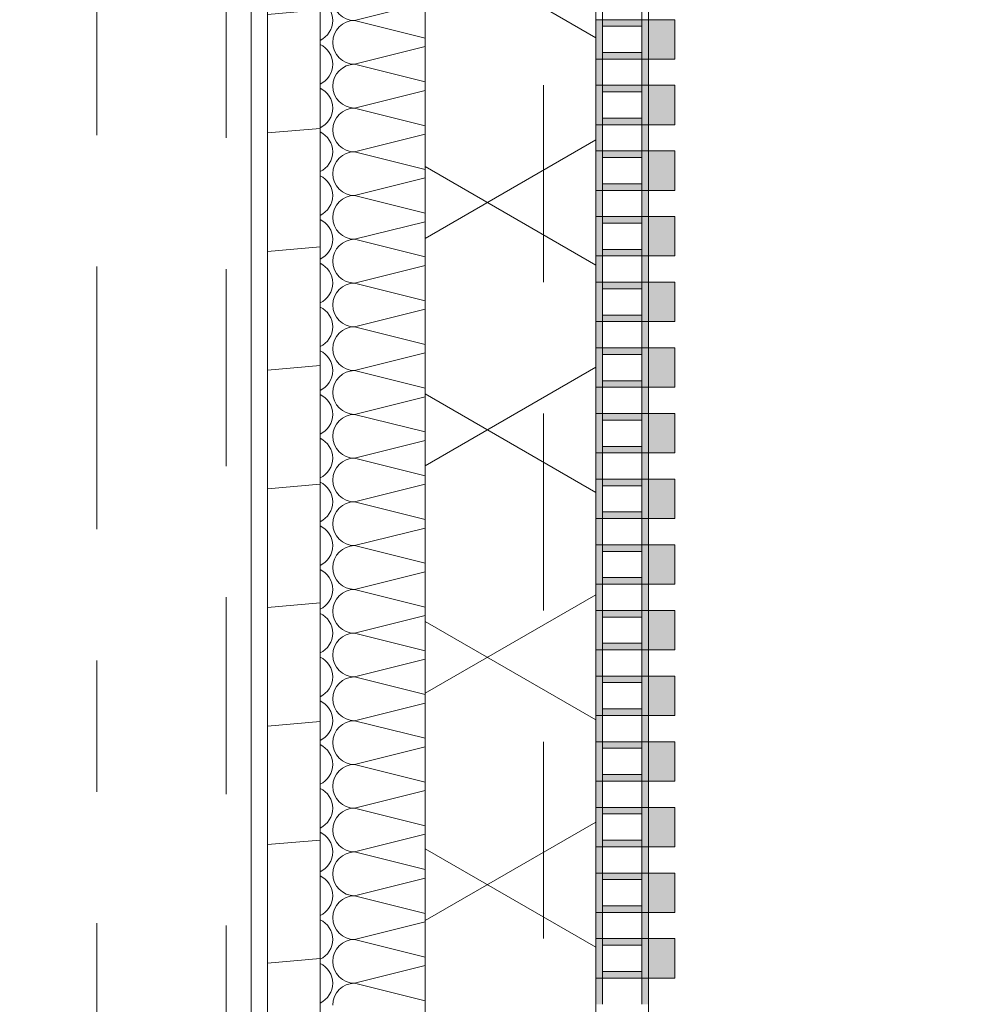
# Model space of a CAD drawing. Header units: metres. Extents: x -167 to 233, y -155 to 122.
# Tile 127 of 176: x 57.694 to 58.418, y 30.48 to 31.23. Entities that reach past the tile are written whole.
import ezdxf
from ezdxf.enums import TextEntityAlignment as Align

# ---------------------------------------------------------------- set-up
doc = ezdxf.new("R2010")
doc.units = ezdxf.units.M
doc.header["$MEASUREMENT"] = 0
for name, pattern in [('Raster', [0.4, 0.2, -0.1, 0, -0.1]), ('Strichlinie eng', [0.23, 0.15, -0.08]), ('Untersicht', [0.2, 0.15, -0.05])]:
    doc.linetypes.add(name, pattern=pattern)
for name, color, linetype in [('10 Wand außen', 7, 'Continuous'), ('20 Decke', 7, 'Continuous'), ('20 Träger', 7, 'Continuous'), ('50 Sanitäreinrichtung', 7, 'Continuous'), ('90 Achsraster', 7, 'Continuous'), ('94 Genehmigungsplanung Bemaßung', 7, 'Continuous')]:
    doc.layers.add(name, color=color, linetype=linetype)
doc.styles.add('ERSTELLTER_STIL_1', font='arial.ttf')
doc.styles.add('ERSTELLTER_STIL_2', font='arial.ttf')
doc.dimstyles.new('ERSTELLTER_STIL__2', dxfattribs={"dimtxt": 0.25, "dimasz": 0.19, "dimexe": 0.18, "dimexo": 0.1, "dimgap": 0, "dimtad": 1, "dimzin": 0, "dimdsep": 46, "dimtxsty": 'ERSTELLTER_STIL_1', "dimblk": 'ARROWHEAD_6', "dimblk1": 'ARROWHEAD_6', "dimblk2": 'ARROWHEAD_6', "dimcen": 0.09, "dimclrd": 7, "dimclre": 7, "dimclrt": 7, "dimazin": 0, "dimtfac": 1, "dimtdec": 4, "dimtmove": 0, "dimatfit": 3, "dimfxl": 1, "dimtolj": 1, "dimtzin": 0, "dimarcsym": 0})

# ---------------------------------------------------------------- blocks, each defined once
blk = doc.blocks.new('*X43', base_point=(27236.13209, 33357.27905))
at = {"layer": '10 Wand außen', "color": 8, "linetype": 'Continuous', "lineweight": 18}
for p, q in [((58.00249, 31.24248), (57.94876, 31.22905)), ((58.00249, 31.21562), (57.94876, 31.22905)), ((58.00249, 31.20915), (57.94876, 31.19572)), ((58.00249, 31.18228), (57.94876, 31.19572)), ((58.00249, 31.17582), (57.94876, 31.16238)), ((58.00249, 31.14895), (57.94876, 31.16238)), ((58.00249, 31.14248), (57.94876, 31.12905)), ((58.00249, 31.11562), (57.94876, 31.12905)), ((58.00249, 31.10915), (57.94876, 31.09572)), ((58.00249, 31.08228), (57.94876, 31.09572)), ((58.00249, 31.07582), (57.94876, 31.06238)), ((58.00249, 31.04895), (57.94876, 31.06238)), ((58.00249, 31.04248), (57.94876, 31.02905)), ((58.00249, 31.01562), (57.94876, 31.02905)), ((58.00249, 31.00915), (57.94876, 30.99572)), ((58.00249, 30.98228), (57.94876, 30.99572)), ((58.00249, 30.97582), (57.94876, 30.96238)), ((58.00249, 30.94895), (57.94876, 30.96238)), ((58.00249, 30.94248), (57.94876, 30.92905)), ((58.00249, 30.91562), (57.94876, 30.92905)), ((58.00249, 30.90915), (57.94876, 30.89572)), ((58.00249, 30.88228), (57.94876, 30.89572)), ((58.00249, 30.87582), (57.94876, 30.86238)), ((58.00249, 30.84895), (57.94876, 30.86238)), ((58.00249, 30.84248), (57.94876, 30.82905)), ((58.00249, 30.81562), (57.94876, 30.82905)), ((58.00249, 30.80915), (57.94876, 30.79572)), ((58.00249, 30.78228), (57.94876, 30.79572)), ((58.00249, 30.77582), (57.94876, 30.76238)), ((58.00249, 30.74895), (57.94876, 30.76238)), ((58.00249, 30.74248), (57.94876, 30.72905)), ((58.00249, 30.71562), (57.94876, 30.72905)), ((58.00249, 30.70915), (57.94876, 30.69572)), ((58.00249, 30.68228), (57.94876, 30.69572)), ((58.00249, 30.67582), (57.94876, 30.66238)), ((58.00249, 30.64895), (57.94876, 30.66238)), ((58.00249, 30.64248), (57.94876, 30.62905)), ((58.00249, 30.61562), (57.94876, 30.62905)), ((58.00249, 30.60915), (57.94876, 30.59572)), ((58.00249, 30.58228), (57.94876, 30.59572)), ((58.00249, 30.57582), (57.94876, 30.56238)), ((58.00249, 30.54895), (57.94876, 30.56238)), ((58.00249, 30.54248), (57.94876, 30.52905)), ((58.00249, 30.51562), (57.94876, 30.52905)), ((58.00249, 30.50915), (57.94876, 30.49572)), ((58.00249, 30.48228), (57.94876, 30.49572))]:
    blk.add_line(p, q, dxfattribs=at)
for centre, start, end in [((57.94876, 31.24572), 180, 270), ((57.91543, 31.22905), 0, 64.92163), ((57.91543, 31.22905), 295.07837, 0), ((57.94876, 31.21238), 90, 180), ((57.91543, 31.19572), 0, 64.92163), ((57.94876, 31.21238), 180, 270), ((57.91543, 31.19572), 295.07837, 0), ((57.94876, 31.17905), 90, 180), ((57.94876, 31.17905), 180, 270), ((57.91543, 31.16238), 0, 64.92163), ((57.91543, 31.16238), 295.07837, 0), ((57.94876, 31.14572), 90, 180), ((57.91543, 31.12905), 0, 64.92163), ((57.94876, 31.14572), 180, 270), ((57.91543, 31.12905), 295.07837, 0), ((57.94876, 31.11238), 90, 180), ((57.91543, 31.09572), 0, 64.92163), ((57.94876, 31.11238), 180, 270), ((57.91543, 31.09572), 295.07837, 0), ((57.94876, 31.07905), 90, 180), ((57.91543, 31.06238), 0, 64.92163), ((57.94876, 31.07905), 180, 270), ((57.91543, 31.06238), 295.07837, 0), ((57.94876, 31.04572), 90, 180), ((57.91543, 31.02905), 0, 64.92163), ((57.94876, 31.04572), 180, 270), ((57.91543, 31.02905), 295.07837, 0), ((57.94876, 31.01238), 90, 180), ((57.91543, 30.99572), 0, 64.92163), ((57.94876, 31.01238), 180, 270), ((57.91543, 30.99572), 295.07837, 0), ((57.94876, 30.97905), 90, 180), ((57.91543, 30.96238), 0, 64.92163), ((57.94876, 30.97905), 180, 270), ((57.91543, 30.96238), 295.07837, 0), ((57.94876, 30.94572), 90, 180), ((57.94876, 30.94572), 180, 270), ((57.91543, 30.92905), 0, 64.92163), ((57.91543, 30.92905), 295.07837, 0), ((57.94876, 30.91238), 90, 180), ((57.91543, 30.89572), 0, 64.92163), ((57.94876, 30.91238), 180, 270), ((57.91543, 30.89572), 295.07837, 0), ((57.94876, 30.87905), 90, 180), ((57.94876, 30.87905), 180, 270), ((57.91543, 30.86238), 0, 64.92163), ((57.91543, 30.86238), 295.07837, 0), ((57.94876, 30.84572), 90, 180), ((57.91543, 30.82905), 0, 64.92163), ((57.94876, 30.84572), 180, 270), ((57.91543, 30.82905), 295.07837, 0), ((57.94876, 30.81238), 90, 180), ((57.91543, 30.79572), 0, 64.92163), ((57.94876, 30.81238), 180, 270), ((57.91543, 30.79572), 295.07837, 0), ((57.94876, 30.77905), 90, 180), ((57.91543, 30.76238), 0, 64.92163), ((57.94876, 30.77905), 180, 270), ((57.91543, 30.76238), 295.07837, 0), ((57.94876, 30.74572), 90, 180), ((57.91543, 30.72905), 0, 64.92163), ((57.94876, 30.74572), 180, 270), ((57.91543, 30.72905), 295.07837, 0), ((57.94876, 30.71238), 90, 180), ((57.91543, 30.69572), 0, 64.92163), ((57.94876, 30.71238), 180, 270), ((57.91543, 30.69572), 295.07837, 0), ((57.94876, 30.67905), 90, 180), ((57.91543, 30.66238), 0, 64.92163), ((57.94876, 30.67905), 180, 270), ((57.91543, 30.66238), 295.07837, 0), ((57.94876, 30.64572), 90, 180), ((57.94876, 30.64572), 180, 270), ((57.91543, 30.62905), 0, 64.92163), ((57.91543, 30.62905), 295.07837, 0), ((57.94876, 30.61238), 90, 180), ((57.91543, 30.59572), 0, 64.92163), ((57.94876, 30.61238), 180, 270), ((57.91543, 30.59572), 295.07837, 0), ((57.94876, 30.57905), 90, 180), ((57.94876, 30.57905), 180, 270), ((57.91543, 30.56238), 0, 64.92163), ((57.91543, 30.56238), 295.07837, 0), ((57.94876, 30.54572), 90, 180), ((57.91543, 30.52905), 0, 64.92163), ((57.94876, 30.54572), 180, 270), ((57.91543, 30.52905), 295.07837, 0), ((57.94876, 30.51238), 90, 180), ((57.91543, 30.49572), 0, 64.92163), ((57.94876, 30.51238), 180, 270), ((57.91543, 30.49572), 295.07837, 0), ((57.94876, 30.47905), 90, 180)]:
    blk.add_arc(centre, 0.01667, start, end, dxfattribs=at)
blk = doc.blocks.new('Standard-Rastermarker_138')
at = {"layer": '90 Achsraster', "color": 14, "linetype": 'Raster', "lineweight": 18, "true_color": 0xa80000}
blk.add_line((1, 0), (24.68085, 0), dxfattribs=at)
at = {"layer": '90 Achsraster', "color": 14, "lineweight": 18, "true_color": 0xa80000, "style": 'ERSTELLTER_STIL_2'}
for tag, p in [('AC_MarkerText_1_0', (-0.56857, -0.06857)), ('AC_MarkerText_1_1', (25.81228, -0.06857))]:
    blk.add_attdef(tag, text='', height=0.3, rotation=90, dxfattribs=at).set_placement(p, align=Align.TOP_CENTER)
blk = doc.blocks.new('Rechteck Raster Kassetten Fassade - ACB_5')
at = {"layer": '50 Sanitäreinrichtung', "linetype": 'Continuous', "lineweight": 0, "true_color": 0x9e9e9e}
for points in [[(2.19, 0.17), (2.19, 0.19), (2.16, 0.19), (2.16, 0.17)], [(2.24, 0.17), (2.24, 0.19), (2.21, 0.19), (2.21, 0.17)], [(2.29, 0.17), (2.29, 0.19), (2.26, 0.19), (2.26, 0.17)], [(2.34, 0.17), (2.34, 0.19), (2.31, 0.19), (2.31, 0.17)], [(2.39, 0.17), (2.39, 0.19), (2.36, 0.19), (2.36, 0.17)], [(2.44, 0.17), (2.44, 0.19), (2.41, 0.19), (2.41, 0.17)], [(2.49, 0.17), (2.49, 0.19), (2.46, 0.19), (2.46, 0.17)], [(2.54, 0.17), (2.54, 0.19), (2.51, 0.19), (2.51, 0.17)], [(2.59, 0.17), (2.59, 0.19), (2.56, 0.19), (2.56, 0.17)], [(2.64, 0.17), (2.64, 0.19), (2.61, 0.19), (2.61, 0.17)], [(2.69, 0.17), (2.69, 0.19), (2.66, 0.19), (2.66, 0.17)], [(2.74, 0.17), (2.74, 0.19), (2.71, 0.19), (2.71, 0.17)], [(2.79, 0.17), (2.79, 0.19), (2.76, 0.19), (2.76, 0.17)], [(2.84, 0.17), (2.84, 0.19), (2.81, 0.19), (2.81, 0.17)], [(2.89, 0.17), (2.89, 0.19), (2.86, 0.19), (2.86, 0.17)], [(2.14, 0.17), (2.14, 0.165), (2.16, 0.165), (2.16, 0.17)], [(2.21, 0.17), (2.16, 0.17), (2.16, 0.13), (2.21, 0.13), (2.21, 0.135), (2.165, 0.135), (2.165, 0.165), (2.21, 0.165)], [(2.26, 0.17), (2.21, 0.17), (2.21, 0.13), (2.26, 0.13), (2.26, 0.135), (2.215, 0.135), (2.215, 0.165), (2.26, 0.165)], [(2.24, 0.165), (2.235, 0.165), (2.235, 0.135), (2.24, 0.135)], [(2.31, 0.17), (2.26, 0.17), (2.26, 0.13), (2.31, 0.13), (2.31, 0.135), (2.265, 0.135), (2.265, 0.165), (2.31, 0.165)], [(2.29, 0.165), (2.285, 0.165), (2.285, 0.135), (2.29, 0.135)], [(2.36, 0.17), (2.31, 0.17), (2.31, 0.13), (2.36, 0.13), (2.36, 0.135), (2.315, 0.135), (2.315, 0.165), (2.36, 0.165)], [(2.34, 0.165), (2.335, 0.165), (2.335, 0.135), (2.34, 0.135)], [(2.41, 0.17), (2.36, 0.17), (2.36, 0.13), (2.41, 0.13), (2.41, 0.135), (2.365, 0.135), (2.365, 0.165), (2.41, 0.165)], [(2.39, 0.165), (2.385, 0.165), (2.385, 0.135), (2.39, 0.135)], [(2.46, 0.17), (2.41, 0.17), (2.41, 0.13), (2.46, 0.13), (2.46, 0.135), (2.415, 0.135), (2.415, 0.165), (2.46, 0.165)], [(2.44, 0.165), (2.435, 0.165), (2.435, 0.135), (2.44, 0.135)], [(2.51, 0.17), (2.46, 0.17), (2.46, 0.13), (2.51, 0.13), (2.51, 0.135), (2.465, 0.135), (2.465, 0.165), (2.51, 0.165)], [(2.49, 0.165), (2.485, 0.165), (2.485, 0.135), (2.49, 0.135)], [(2.56, 0.17), (2.51, 0.17), (2.51, 0.13), (2.56, 0.13), (2.56, 0.135), (2.515, 0.135), (2.515, 0.165), (2.56, 0.165)], [(2.54, 0.165), (2.535, 0.165), (2.535, 0.135), (2.54, 0.135)], [(2.61, 0.17), (2.56, 0.17), (2.56, 0.13), (2.61, 0.13), (2.61, 0.135), (2.565, 0.135), (2.565, 0.165), (2.61, 0.165)], [(2.59, 0.165), (2.585, 0.165), (2.585, 0.135), (2.59, 0.135)], [(2.66, 0.17), (2.61, 0.17), (2.61, 0.13), (2.66, 0.13), (2.66, 0.135), (2.615, 0.135), (2.615, 0.165), (2.66, 0.165)], [(2.66, 0.17), (2.66, 0.13), (2.71, 0.13), (2.71, 0.135), (2.665, 0.135), (2.665, 0.165), (2.71, 0.165), (2.71, 0.17)], [(2.76, 0.17), (2.71, 0.17), (2.71, 0.13), (2.76, 0.13), (2.76, 0.135), (2.715, 0.135), (2.715, 0.165), (2.76, 0.165)], [(2.81, 0.17), (2.76, 0.17), (2.76, 0.13), (2.81, 0.13), (2.81, 0.135), (2.765, 0.135), (2.765, 0.165), (2.81, 0.165)], [(2.79, 0.165), (2.785, 0.165), (2.785, 0.135), (2.79, 0.135)], [(2.84, 0.165), (2.835, 0.165), (2.835, 0.135), (2.84, 0.135)], [(2.185, 0.165), (2.185, 0.135), (2.19, 0.135), (2.19, 0.165)], [(2.64, 0.165), (2.635, 0.165), (2.635, 0.135), (2.64, 0.135)], [(2.685, 0.165), (2.685, 0.135), (2.69, 0.135), (2.69, 0.165)], [(2.74, 0.165), (2.735, 0.165), (2.735, 0.135), (2.74, 0.135)], [(2.865, 0.165), (2.86, 0.165), (2.86, 0.135), (2.865, 0.135)], [(2.14, 0.135), (2.14, 0.13), (2.16, 0.13), (2.16, 0.135)]]:
    blk.add_hatch(color=253, dxfattribs=at).paths.add_polyline_path(points)
h = blk.add_hatch(color=253, dxfattribs=at)
h.paths.add_polyline_path([(2.81, 0.17), (2.81, 0.13), (2.89, 0.13), (2.89, 0.17)])
h.paths.add_polyline_path([(2.885, 0.135), (2.815, 0.135), (2.815, 0.165), (2.885, 0.165)], flags=0)
at = {"layer": '50 Sanitäreinrichtung', "linetype": 'Continuous', "lineweight": 18}
h = blk.add_hatch(dxfattribs=at)
h.set_pattern_fill('Dämmung__weich_0001', color=8, style=0, pattern_type=2)
h.set_pattern_definition([(60, (0, 0), (-0.1299038, 0.075), []), (120, (0, 0), (0.1299038, 0.075), [])])
h.paths.add_polyline_path([(0, 0), (15.5, 0), (15.63, 0.13), (-0.13, 0.13)])
at = {"layer": '50 Sanitäreinrichtung', "color": 251, "linetype": 'Continuous', "lineweight": 18, "true_color": 0x5f5f5f}
for p, q in [((2.19, 0.19), (2.16, 0.19)), ((2.16, 0.19), (2.16, 0.17)), ((2.19, 0.19), (2.16, 0.19)), ((2.16, 0.19), (2.16, 0.17)), ((2.19, 0.19), (2.19, 0.17)), ((2.19, 0.19), (2.19, 0.17)), ((2.24, 0.19), (2.21, 0.19)), ((2.21, 0.19), (2.21, 0.17)), ((2.24, 0.19), (2.21, 0.19)), ((2.21, 0.19), (2.21, 0.17)), ((2.24, 0.19), (2.24, 0.17)), ((2.24, 0.19), (2.24, 0.17)), ((2.29, 0.19), (2.26, 0.19)), ((2.26, 0.19), (2.26, 0.17)), ((2.29, 0.19), (2.26, 0.19)), ((2.26, 0.19), (2.26, 0.17)), ((2.29, 0.19), (2.29, 0.17)), ((2.29, 0.19), (2.29, 0.17)), ((2.34, 0.19), (2.31, 0.19)), ((2.31, 0.19), (2.31, 0.17)), ((2.34, 0.19), (2.31, 0.19)), ((2.31, 0.19), (2.31, 0.17)), ((2.34, 0.19), (2.34, 0.17)), ((2.34, 0.19), (2.34, 0.17)), ((2.39, 0.19), (2.36, 0.19)), ((2.36, 0.19), (2.36, 0.17)), ((2.39, 0.19), (2.36, 0.19)), ((2.36, 0.19), (2.36, 0.17)), ((2.39, 0.19), (2.39, 0.17)), ((2.39, 0.19), (2.39, 0.17)), ((2.44, 0.19), (2.41, 0.19)), ((2.41, 0.19), (2.41, 0.17)), ((2.44, 0.19), (2.41, 0.19)), ((2.41, 0.19), (2.41, 0.17)), ((2.44, 0.19), (2.44, 0.17)), ((2.44, 0.19), (2.44, 0.17)), ((2.49, 0.19), (2.46, 0.19)), ((2.46, 0.19), (2.46, 0.17)), ((2.49, 0.19), (2.46, 0.19)), ((2.46, 0.19), (2.46, 0.17)), ((2.49, 0.19), (2.49, 0.17)), ((2.49, 0.19), (2.49, 0.17)), ((2.54, 0.19), (2.51, 0.19)), ((2.51, 0.19), (2.51, 0.17)), ((2.54, 0.19), (2.51, 0.19)), ((2.51, 0.19), (2.51, 0.17)), ((2.54, 0.19), (2.54, 0.17)), ((2.54, 0.19), (2.54, 0.17)), ((2.59, 0.19), (2.56, 0.19)), ((2.56, 0.19), (2.56, 0.17)), ((2.59, 0.19), (2.56, 0.19)), ((2.56, 0.19), (2.56, 0.17)), ((2.59, 0.19), (2.59, 0.17)), ((2.59, 0.19), (2.59, 0.17)), ((2.64, 0.19), (2.61, 0.19)), ((2.61, 0.19), (2.61, 0.17)), ((2.64, 0.19), (2.61, 0.19)), ((2.61, 0.19), (2.61, 0.17)), ((2.64, 0.19), (2.64, 0.17)), ((2.64, 0.19), (2.64, 0.17)), ((2.69, 0.19), (2.66, 0.19)), ((2.66, 0.19), (2.66, 0.17)), ((2.69, 0.19), (2.66, 0.19)), ((2.66, 0.19), (2.66, 0.17)), ((2.69, 0.19), (2.69, 0.17)), ((2.69, 0.19), (2.69, 0.17)), ((2.74, 0.19), (2.71, 0.19)), ((2.71, 0.19), (2.71, 0.17)), ((2.74, 0.19), (2.71, 0.19)), ((2.71, 0.19), (2.71, 0.17)), ((2.74, 0.19), (2.74, 0.17)), ((2.74, 0.19), (2.74, 0.17)), ((2.79, 0.19), (2.76, 0.19)), ((2.76, 0.19), (2.76, 0.17)), ((2.79, 0.19), (2.76, 0.19)), ((2.76, 0.19), (2.76, 0.17)), ((2.79, 0.19), (2.79, 0.17)), ((2.79, 0.19), (2.79, 0.17)), ((2.84, 0.19), (2.81, 0.19)), ((2.81, 0.19), (2.81, 0.17)), ((2.84, 0.19), (2.81, 0.19)), ((2.81, 0.19), (2.81, 0.17)), ((2.84, 0.19), (2.84, 0.17)), ((2.84, 0.19), (2.84, 0.17)), ((2.89, 0.19), (2.86, 0.19)), ((2.86, 0.19), (2.86, 0.17)), ((2.89, 0.19), (2.86, 0.19)), ((2.86, 0.19), (2.86, 0.17)), ((2.89, 0.19), (2.89, 0.17)), ((2.89, 0.19), (2.89, 0.17)), ((2.11, 0.17), (2.19, 0.17)), ((2.11, 0.17), (2.19, 0.17)), ((2.14, 0.165), (2.16, 0.165)), ((2.14, 0.165), (2.16, 0.165)), ((2.16, 0.165), (2.16, 0.17)), ((2.16, 0.17), (2.24, 0.17)), ((2.16, 0.165), (2.16, 0.17)), ((2.16, 0.17), (2.24, 0.17)), ((2.19, 0.17), (2.16, 0.17)), ((2.19, 0.17), (2.16, 0.17)), ((2.16, 0.165), (2.165, 0.165)), ((2.16, 0.135), (2.16, 0.165)), ((2.16, 0.165), (2.165, 0.165)), ((2.16, 0.135), (2.16, 0.165)), ((2.165, 0.165), (2.185, 0.165)), ((2.165, 0.135), (2.165, 0.165)), ((2.165, 0.165), (2.185, 0.165)), ((2.165, 0.165), (2.185, 0.165)), ((2.165, 0.135), (2.165, 0.165)), ((2.165, 0.165), (2.185, 0.165)), ((2.185, 0.135), (2.185, 0.165)), ((2.185, 0.165), (2.19, 0.165)), ((2.185, 0.135), (2.185, 0.165)), ((2.185, 0.165), (2.19, 0.165)), ((2.19, 0.165), (2.19, 0.17)), ((2.19, 0.165), (2.19, 0.17)), ((2.19, 0.165), (2.21, 0.165)), ((2.19, 0.165), (2.21, 0.165)), ((2.21, 0.165), (2.21, 0.17)), ((2.21, 0.17), (2.29, 0.17)), ((2.21, 0.165), (2.21, 0.17)), ((2.21, 0.17), (2.29, 0.17)), ((2.24, 0.17), (2.21, 0.17)), ((2.24, 0.17), (2.21, 0.17)), ((2.21, 0.165), (2.215, 0.165)), ((2.21, 0.165), (2.215, 0.165)), ((2.215, 0.165), (2.235, 0.165)), ((2.215, 0.135), (2.215, 0.165)), ((2.215, 0.165), (2.235, 0.165)), ((2.215, 0.165), (2.235, 0.165)), ((2.215, 0.135), (2.215, 0.165)), ((2.215, 0.165), (2.235, 0.165)), ((2.235, 0.135), (2.235, 0.165)), ((2.235, 0.165), (2.24, 0.165)), ((2.235, 0.135), (2.235, 0.165)), ((2.235, 0.165), (2.24, 0.165)), ((2.24, 0.165), (2.24, 0.17)), ((2.24, 0.165), (2.24, 0.17)), ((2.24, 0.135), (2.24, 0.165)), ((2.24, 0.165), (2.26, 0.165)), ((2.24, 0.135), (2.24, 0.165)), ((2.24, 0.165), (2.26, 0.165)), ((2.26, 0.165), (2.26, 0.17)), ((2.26, 0.17), (2.34, 0.17)), ((2.26, 0.165), (2.26, 0.17)), ((2.26, 0.17), (2.34, 0.17)), ((2.29, 0.17), (2.26, 0.17)), ((2.29, 0.17), (2.26, 0.17)), ((2.26, 0.165), (2.265, 0.165)), ((2.26, 0.135), (2.26, 0.165)), ((2.26, 0.165), (2.265, 0.165)), ((2.26, 0.135), (2.26, 0.165)), ((2.265, 0.165), (2.285, 0.165)), ((2.265, 0.135), (2.265, 0.165)), ((2.265, 0.165), (2.285, 0.165)), ((2.265, 0.165), (2.285, 0.165)), ((2.265, 0.135), (2.265, 0.165)), ((2.265, 0.165), (2.285, 0.165)), ((2.285, 0.135), (2.285, 0.165)), ((2.285, 0.165), (2.29, 0.165)), ((2.285, 0.135), (2.285, 0.165)), ((2.285, 0.165), (2.29, 0.165)), ((2.29, 0.165), (2.29, 0.17)), ((2.29, 0.165), (2.29, 0.17)), ((2.29, 0.135), (2.29, 0.165)), ((2.29, 0.165), (2.31, 0.165)), ((2.29, 0.135), (2.29, 0.165)), ((2.29, 0.165), (2.31, 0.165)), ((2.31, 0.165), (2.31, 0.17)), ((2.31, 0.17), (2.39, 0.17)), ((2.31, 0.165), (2.31, 0.17)), ((2.31, 0.17), (2.39, 0.17)), ((2.34, 0.17), (2.31, 0.17)), ((2.34, 0.17), (2.31, 0.17)), ((2.31, 0.165), (2.315, 0.165)), ((2.31, 0.135), (2.31, 0.165)), ((2.31, 0.165), (2.315, 0.165)), ((2.31, 0.135), (2.31, 0.165)), ((2.315, 0.165), (2.335, 0.165)), ((2.315, 0.135), (2.315, 0.165)), ((2.315, 0.165), (2.335, 0.165)), ((2.315, 0.165), (2.335, 0.165)), ((2.315, 0.135), (2.315, 0.165)), ((2.315, 0.165), (2.335, 0.165)), ((2.335, 0.135), (2.335, 0.165)), ((2.335, 0.165), (2.34, 0.165)), ((2.335, 0.135), (2.335, 0.165)), ((2.335, 0.165), (2.34, 0.165)), ((2.34, 0.165), (2.34, 0.17)), ((2.34, 0.165), (2.34, 0.17)), ((2.34, 0.135), (2.34, 0.165)), ((2.34, 0.165), (2.36, 0.165)), ((2.34, 0.135), (2.34, 0.165)), ((2.34, 0.165), (2.36, 0.165)), ((2.36, 0.165), (2.36, 0.17)), ((2.36, 0.17), (2.44, 0.17)), ((2.36, 0.165), (2.36, 0.17)), ((2.36, 0.17), (2.44, 0.17)), ((2.39, 0.17), (2.36, 0.17)), ((2.39, 0.17), (2.36, 0.17)), ((2.36, 0.165), (2.365, 0.165)), ((2.36, 0.135), (2.36, 0.165)), ((2.36, 0.165), (2.365, 0.165)), ((2.36, 0.135), (2.36, 0.165)), ((2.365, 0.165), (2.385, 0.165)), ((2.365, 0.135), (2.365, 0.165)), ((2.365, 0.165), (2.385, 0.165)), ((2.365, 0.165), (2.385, 0.165)), ((2.365, 0.135), (2.365, 0.165)), ((2.365, 0.165), (2.385, 0.165)), ((2.385, 0.135), (2.385, 0.165)), ((2.385, 0.165), (2.39, 0.165)), ((2.385, 0.135), (2.385, 0.165)), ((2.385, 0.165), (2.39, 0.165)), ((2.39, 0.165), (2.39, 0.17)), ((2.39, 0.165), (2.39, 0.17)), ((2.39, 0.135), (2.39, 0.165)), ((2.39, 0.165), (2.41, 0.165)), ((2.39, 0.135), (2.39, 0.165)), ((2.39, 0.165), (2.41, 0.165)), ((2.41, 0.165), (2.41, 0.17)), ((2.41, 0.17), (2.49, 0.17)), ((2.41, 0.165), (2.41, 0.17)), ((2.41, 0.17), (2.49, 0.17)), ((2.44, 0.17), (2.41, 0.17)), ((2.44, 0.17), (2.41, 0.17)), ((2.41, 0.165), (2.415, 0.165)), ((2.41, 0.135), (2.41, 0.165)), ((2.41, 0.165), (2.415, 0.165)), ((2.41, 0.135), (2.41, 0.165)), ((2.415, 0.165), (2.435, 0.165)), ((2.415, 0.135), (2.415, 0.165)), ((2.415, 0.165), (2.435, 0.165)), ((2.415, 0.165), (2.435, 0.165)), ((2.415, 0.135), (2.415, 0.165)), ((2.415, 0.165), (2.435, 0.165)), ((2.435, 0.135), (2.435, 0.165)), ((2.435, 0.165), (2.44, 0.165)), ((2.435, 0.135), (2.435, 0.165)), ((2.435, 0.165), (2.44, 0.165)), ((2.44, 0.165), (2.44, 0.17)), ((2.44, 0.165), (2.44, 0.17)), ((2.44, 0.135), (2.44, 0.165)), ((2.44, 0.165), (2.46, 0.165)), ((2.44, 0.135), (2.44, 0.165)), ((2.44, 0.165), (2.46, 0.165)), ((2.46, 0.165), (2.46, 0.17)), ((2.46, 0.17), (2.54, 0.17)), ((2.46, 0.165), (2.46, 0.17)), ((2.46, 0.17), (2.54, 0.17)), ((2.49, 0.17), (2.46, 0.17)), ((2.49, 0.17), (2.46, 0.17)), ((2.46, 0.165), (2.465, 0.165)), ((2.46, 0.135), (2.46, 0.165)), ((2.46, 0.165), (2.465, 0.165)), ((2.46, 0.135), (2.46, 0.165)), ((2.465, 0.165), (2.485, 0.165)), ((2.465, 0.135), (2.465, 0.165)), ((2.465, 0.165), (2.485, 0.165)), ((2.465, 0.165), (2.485, 0.165)), ((2.465, 0.135), (2.465, 0.165)), ((2.465, 0.165), (2.485, 0.165)), ((2.485, 0.135), (2.485, 0.165)), ((2.485, 0.165), (2.49, 0.165)), ((2.485, 0.135), (2.485, 0.165)), ((2.485, 0.165), (2.49, 0.165)), ((2.49, 0.165), (2.49, 0.17)), ((2.49, 0.165), (2.49, 0.17)), ((2.49, 0.135), (2.49, 0.165)), ((2.49, 0.165), (2.51, 0.165)), ((2.49, 0.135), (2.49, 0.165)), ((2.49, 0.165), (2.51, 0.165)), ((2.51, 0.165), (2.51, 0.17)), ((2.51, 0.17), (2.59, 0.17)), ((2.51, 0.165), (2.51, 0.17)), ((2.51, 0.17), (2.59, 0.17)), ((2.54, 0.17), (2.51, 0.17)), ((2.54, 0.17), (2.51, 0.17)), ((2.51, 0.165), (2.515, 0.165)), ((2.51, 0.135), (2.51, 0.165)), ((2.51, 0.165), (2.515, 0.165)), ((2.51, 0.135), (2.51, 0.165)), ((2.515, 0.165), (2.535, 0.165)), ((2.515, 0.135), (2.515, 0.165)), ((2.515, 0.165), (2.535, 0.165)), ((2.515, 0.165), (2.535, 0.165)), ((2.515, 0.135), (2.515, 0.165)), ((2.515, 0.165), (2.535, 0.165)), ((2.535, 0.135), (2.535, 0.165)), ((2.535, 0.165), (2.54, 0.165)), ((2.535, 0.135), (2.535, 0.165)), ((2.535, 0.165), (2.54, 0.165)), ((2.54, 0.165), (2.54, 0.17)), ((2.54, 0.165), (2.54, 0.17)), ((2.54, 0.135), (2.54, 0.165)), ((2.54, 0.165), (2.56, 0.165)), ((2.54, 0.135), (2.54, 0.165)), ((2.54, 0.165), (2.56, 0.165)), ((2.56, 0.165), (2.56, 0.17)), ((2.56, 0.17), (2.64, 0.17)), ((2.56, 0.165), (2.56, 0.17)), ((2.56, 0.17), (2.64, 0.17)), ((2.59, 0.17), (2.56, 0.17)), ((2.59, 0.17), (2.56, 0.17)), ((2.56, 0.165), (2.565, 0.165)), ((2.56, 0.135), (2.56, 0.165)), ((2.56, 0.165), (2.565, 0.165)), ((2.56, 0.135), (2.56, 0.165)), ((2.565, 0.165), (2.585, 0.165)), ((2.565, 0.135), (2.565, 0.165)), ((2.565, 0.165), (2.585, 0.165)), ((2.565, 0.165), (2.585, 0.165)), ((2.565, 0.135), (2.565, 0.165)), ((2.565, 0.165), (2.585, 0.165)), ((2.585, 0.135), (2.585, 0.165)), ((2.585, 0.165), (2.59, 0.165)), ((2.585, 0.135), (2.585, 0.165)), ((2.585, 0.165), (2.59, 0.165)), ((2.59, 0.165), (2.59, 0.17)), ((2.59, 0.165), (2.59, 0.17)), ((2.59, 0.135), (2.59, 0.165)), ((2.59, 0.165), (2.61, 0.165)), ((2.59, 0.135), (2.59, 0.165)), ((2.59, 0.165), (2.61, 0.165)), ((2.61, 0.165), (2.61, 0.17)), ((2.61, 0.17), (2.69, 0.17)), ((2.61, 0.165), (2.61, 0.17)), ((2.61, 0.17), (2.69, 0.17)), ((2.64, 0.17), (2.61, 0.17)), ((2.64, 0.17), (2.61, 0.17)), ((2.61, 0.165), (2.615, 0.165)), ((2.61, 0.135), (2.61, 0.165)), ((2.61, 0.165), (2.615, 0.165)), ((2.61, 0.135), (2.61, 0.165)), ((2.615, 0.165), (2.635, 0.165)), ((2.615, 0.135), (2.615, 0.165)), ((2.615, 0.165), (2.635, 0.165)), ((2.615, 0.165), (2.635, 0.165)), ((2.615, 0.135), (2.615, 0.165)), ((2.615, 0.165), (2.635, 0.165)), ((2.635, 0.135), (2.635, 0.165)), ((2.635, 0.165), (2.64, 0.165)), ((2.635, 0.135), (2.635, 0.165)), ((2.635, 0.165), (2.64, 0.165)), ((2.64, 0.165), (2.64, 0.17)), ((2.64, 0.165), (2.64, 0.17)), ((2.64, 0.135), (2.64, 0.165)), ((2.64, 0.165), (2.66, 0.165)), ((2.64, 0.135), (2.64, 0.165)), ((2.64, 0.165), (2.66, 0.165)), ((2.66, 0.165), (2.66, 0.17)), ((2.66, 0.17), (2.74, 0.17)), ((2.66, 0.165), (2.66, 0.17)), ((2.66, 0.17), (2.74, 0.17)), ((2.69, 0.17), (2.66, 0.17)), ((2.69, 0.17), (2.66, 0.17)), ((2.66, 0.165), (2.665, 0.165)), ((2.66, 0.135), (2.66, 0.165)), ((2.66, 0.165), (2.665, 0.165)), ((2.66, 0.135), (2.66, 0.165)), ((2.665, 0.165), (2.685, 0.165)), ((2.665, 0.135), (2.665, 0.165)), ((2.665, 0.165), (2.685, 0.165)), ((2.665, 0.165), (2.685, 0.165)), ((2.665, 0.135), (2.665, 0.165)), ((2.665, 0.165), (2.685, 0.165)), ((2.685, 0.135), (2.685, 0.165)), ((2.685, 0.165), (2.69, 0.165)), ((2.685, 0.135), (2.685, 0.165)), ((2.685, 0.165), (2.69, 0.165)), ((2.69, 0.165), (2.69, 0.17)), ((2.69, 0.165), (2.69, 0.17)), ((2.69, 0.165), (2.71, 0.165)), ((2.69, 0.165), (2.71, 0.165)), ((2.71, 0.165), (2.71, 0.17)), ((2.71, 0.17), (2.79, 0.17)), ((2.71, 0.165), (2.71, 0.17)), ((2.71, 0.17), (2.79, 0.17)), ((2.74, 0.17), (2.71, 0.17)), ((2.74, 0.17), (2.71, 0.17)), ((2.71, 0.165), (2.715, 0.165)), ((2.71, 0.165), (2.715, 0.165)), ((2.715, 0.165), (2.735, 0.165)), ((2.715, 0.135), (2.715, 0.165)), ((2.715, 0.165), (2.735, 0.165)), ((2.715, 0.165), (2.735, 0.165)), ((2.715, 0.135), (2.715, 0.165)), ((2.715, 0.165), (2.735, 0.165)), ((2.735, 0.135), (2.735, 0.165)), ((2.735, 0.165), (2.74, 0.165)), ((2.735, 0.135), (2.735, 0.165)), ((2.735, 0.165), (2.74, 0.165)), ((2.74, 0.165), (2.74, 0.17)), ((2.74, 0.165), (2.74, 0.17)), ((2.74, 0.135), (2.74, 0.165)), ((2.74, 0.165), (2.76, 0.165)), ((2.74, 0.135), (2.74, 0.165)), ((2.74, 0.165), (2.76, 0.165)), ((2.76, 0.165), (2.76, 0.17)), ((2.76, 0.17), (2.84, 0.17)), ((2.76, 0.165), (2.76, 0.17)), ((2.76, 0.17), (2.84, 0.17)), ((2.79, 0.17), (2.76, 0.17)), ((2.79, 0.17), (2.76, 0.17)), ((2.76, 0.165), (2.765, 0.165)), ((2.76, 0.135), (2.76, 0.165)), ((2.76, 0.165), (2.765, 0.165)), ((2.76, 0.135), (2.76, 0.165)), ((2.765, 0.165), (2.785, 0.165)), ((2.765, 0.135), (2.765, 0.165)), ((2.765, 0.165), (2.785, 0.165)), ((2.765, 0.165), (2.785, 0.165)), ((2.765, 0.135), (2.765, 0.165)), ((2.765, 0.165), (2.785, 0.165)), ((2.785, 0.135), (2.785, 0.165)), ((2.785, 0.165), (2.79, 0.165)), ((2.785, 0.135), (2.785, 0.165)), ((2.785, 0.165), (2.79, 0.165)), ((2.79, 0.165), (2.79, 0.17)), ((2.79, 0.165), (2.79, 0.17)), ((2.79, 0.135), (2.79, 0.165)), ((2.79, 0.165), (2.81, 0.165)), ((2.79, 0.135), (2.79, 0.165)), ((2.79, 0.165), (2.81, 0.165)), ((2.81, 0.165), (2.81, 0.17)), ((2.81, 0.17), (2.89, 0.17)), ((2.81, 0.165), (2.81, 0.17)), ((2.81, 0.17), (2.89, 0.17)), ((2.84, 0.17), (2.81, 0.17)), ((2.84, 0.17), (2.81, 0.17)), ((2.81, 0.165), (2.815, 0.165)), ((2.81, 0.135), (2.81, 0.165)), ((2.81, 0.165), (2.815, 0.165)), ((2.81, 0.135), (2.81, 0.165)), ((2.815, 0.165), (2.835, 0.165)), ((2.815, 0.135), (2.815, 0.165)), ((2.815, 0.165), (2.835, 0.165)), ((2.815, 0.165), (2.835, 0.165)), ((2.815, 0.135), (2.815, 0.165)), ((2.815, 0.165), (2.835, 0.165)), ((2.835, 0.135), (2.835, 0.165)), ((2.835, 0.165), (2.84, 0.165)), ((2.835, 0.135), (2.835, 0.165)), ((2.835, 0.165), (2.84, 0.165)), ((2.84, 0.165), (2.84, 0.17)), ((2.84, 0.165), (2.84, 0.17)), ((2.84, 0.135), (2.84, 0.165)), ((2.84, 0.165), (2.86, 0.165)), ((2.84, 0.135), (2.84, 0.165)), ((2.84, 0.165), (2.86, 0.165)), ((2.86, 0.165), (2.86, 0.17)), ((2.86, 0.17), (2.94, 0.17)), ((2.86, 0.165), (2.86, 0.17)), ((2.86, 0.17), (2.94, 0.17)), ((2.89, 0.17), (2.86, 0.17)), ((2.89, 0.17), (2.86, 0.17)), ((2.86, 0.165), (2.865, 0.165)), ((2.86, 0.135), (2.86, 0.165)), ((2.86, 0.165), (2.865, 0.165)), ((2.86, 0.135), (2.86, 0.165)), ((2.865, 0.165), (2.885, 0.165)), ((2.865, 0.135), (2.865, 0.165)), ((2.865, 0.165), (2.885, 0.165)), ((2.865, 0.165), (2.885, 0.165)), ((2.865, 0.135), (2.865, 0.165)), ((2.865, 0.165), (2.885, 0.165)), ((2.885, 0.135), (2.885, 0.165)), ((2.885, 0.165), (2.89, 0.165)), ((2.885, 0.135), (2.885, 0.165)), ((2.885, 0.165), (2.89, 0.165)), ((2.89, 0.165), (2.89, 0.17)), ((2.89, 0.165), (2.89, 0.17)), ((2.89, 0.135), (2.89, 0.165)), ((2.89, 0.165), (2.91, 0.165)), ((2.89, 0.135), (2.89, 0.165)), ((2.89, 0.165), (2.91, 0.165)), ((2.19, 0.135), (2.19, 0.165)), ((2.19, 0.135), (2.19, 0.165)), ((2.21, 0.135), (2.21, 0.165)), ((2.21, 0.135), (2.21, 0.165)), ((2.69, 0.135), (2.69, 0.165)), ((2.69, 0.135), (2.69, 0.165)), ((2.71, 0.135), (2.71, 0.165)), ((2.71, 0.135), (2.71, 0.165)), ((2.14, 0.135), (2.16, 0.135)), ((2.14, 0.135), (2.16, 0.135)), ((2.16, 0.135), (2.165, 0.135)), ((2.16, 0.13), (2.16, 0.135)), ((2.16, 0.135), (2.165, 0.135)), ((2.16, 0.13), (2.16, 0.135)), ((2.165, 0.135), (2.185, 0.135)), ((2.165, 0.135), (2.185, 0.135)), ((2.165, 0.135), (2.185, 0.135)), ((2.165, 0.135), (2.185, 0.135)), ((2.185, 0.135), (2.19, 0.135)), ((2.185, 0.135), (2.19, 0.135)), ((2.19, 0.13), (2.19, 0.135)), ((2.19, 0.135), (2.21, 0.135)), ((2.19, 0.13), (2.19, 0.135)), ((2.19, 0.135), (2.21, 0.135)), ((2.21, 0.135), (2.215, 0.135)), ((2.21, 0.13), (2.21, 0.135)), ((2.21, 0.135), (2.215, 0.135)), ((2.21, 0.13), (2.21, 0.135)), ((2.215, 0.135), (2.235, 0.135)), ((2.215, 0.135), (2.235, 0.135)), ((2.215, 0.135), (2.235, 0.135)), ((2.215, 0.135), (2.235, 0.135)), ((2.235, 0.135), (2.24, 0.135)), ((2.235, 0.135), (2.24, 0.135)), ((2.24, 0.13), (2.24, 0.135)), ((2.24, 0.135), (2.26, 0.135)), ((2.24, 0.13), (2.24, 0.135)), ((2.24, 0.135), (2.26, 0.135)), ((2.26, 0.135), (2.265, 0.135)), ((2.26, 0.13), (2.26, 0.135)), ((2.26, 0.135), (2.265, 0.135)), ((2.26, 0.13), (2.26, 0.135)), ((2.265, 0.135), (2.285, 0.135)), ((2.265, 0.135), (2.285, 0.135)), ((2.265, 0.135), (2.285, 0.135)), ((2.265, 0.135), (2.285, 0.135)), ((2.285, 0.135), (2.29, 0.135)), ((2.285, 0.135), (2.29, 0.135)), ((2.29, 0.135), (2.31, 0.135)), ((2.29, 0.135), (2.31, 0.135)), ((2.31, 0.135), (2.315, 0.135)), ((2.31, 0.135), (2.315, 0.135)), ((2.315, 0.135), (2.335, 0.135)), ((2.315, 0.135), (2.335, 0.135)), ((2.315, 0.135), (2.335, 0.135)), ((2.315, 0.135), (2.335, 0.135)), ((2.335, 0.135), (2.34, 0.135)), ((2.335, 0.135), (2.34, 0.135)), ((2.34, 0.13), (2.34, 0.135)), ((2.34, 0.135), (2.36, 0.135)), ((2.34, 0.13), (2.34, 0.135)), ((2.34, 0.135), (2.36, 0.135)), ((2.36, 0.135), (2.365, 0.135)), ((2.36, 0.13), (2.36, 0.135)), ((2.36, 0.135), (2.365, 0.135)), ((2.36, 0.13), (2.36, 0.135)), ((2.365, 0.135), (2.385, 0.135)), ((2.365, 0.135), (2.385, 0.135)), ((2.365, 0.135), (2.385, 0.135)), ((2.365, 0.135), (2.385, 0.135)), ((2.385, 0.135), (2.39, 0.135)), ((2.385, 0.135), (2.39, 0.135)), ((2.39, 0.13), (2.39, 0.135)), ((2.39, 0.135), (2.41, 0.135)), ((2.39, 0.13), (2.39, 0.135)), ((2.39, 0.135), (2.41, 0.135)), ((2.41, 0.135), (2.415, 0.135)), ((2.41, 0.13), (2.41, 0.135)), ((2.41, 0.135), (2.415, 0.135)), ((2.41, 0.13), (2.41, 0.135)), ((2.415, 0.135), (2.435, 0.135)), ((2.415, 0.135), (2.435, 0.135)), ((2.415, 0.135), (2.435, 0.135)), ((2.415, 0.135), (2.435, 0.135)), ((2.435, 0.135), (2.44, 0.135)), ((2.435, 0.135), (2.44, 0.135)), ((2.44, 0.135), (2.46, 0.135)), ((2.44, 0.135), (2.46, 0.135)), ((2.46, 0.135), (2.465, 0.135)), ((2.46, 0.135), (2.465, 0.135)), ((2.465, 0.135), (2.485, 0.135)), ((2.465, 0.135), (2.485, 0.135)), ((2.465, 0.135), (2.485, 0.135)), ((2.465, 0.135), (2.485, 0.135)), ((2.485, 0.135), (2.49, 0.135)), ((2.485, 0.135), (2.49, 0.135)), ((2.49, 0.13), (2.49, 0.135)), ((2.49, 0.135), (2.51, 0.135)), ((2.49, 0.13), (2.49, 0.135)), ((2.49, 0.135), (2.51, 0.135)), ((2.51, 0.135), (2.515, 0.135)), ((2.51, 0.13), (2.51, 0.135)), ((2.51, 0.135), (2.515, 0.135)), ((2.51, 0.13), (2.51, 0.135)), ((2.515, 0.135), (2.535, 0.135)), ((2.515, 0.135), (2.535, 0.135)), ((2.515, 0.135), (2.535, 0.135)), ((2.515, 0.135), (2.535, 0.135)), ((2.535, 0.135), (2.54, 0.135)), ((2.535, 0.135), (2.54, 0.135)), ((2.54, 0.13), (2.54, 0.135)), ((2.54, 0.135), (2.56, 0.135)), ((2.54, 0.13), (2.54, 0.135)), ((2.54, 0.135), (2.56, 0.135)), ((2.56, 0.135), (2.565, 0.135)), ((2.56, 0.13), (2.56, 0.135)), ((2.56, 0.135), (2.565, 0.135)), ((2.56, 0.13), (2.56, 0.135)), ((2.565, 0.135), (2.585, 0.135)), ((2.565, 0.135), (2.585, 0.135)), ((2.565, 0.135), (2.585, 0.135)), ((2.565, 0.135), (2.585, 0.135)), ((2.585, 0.135), (2.59, 0.135)), ((2.585, 0.135), (2.59, 0.135)), ((2.59, 0.135), (2.61, 0.135)), ((2.59, 0.135), (2.61, 0.135)), ((2.61, 0.135), (2.615, 0.135)), ((2.61, 0.135), (2.615, 0.135)), ((2.615, 0.135), (2.635, 0.135)), ((2.615, 0.135), (2.635, 0.135)), ((2.615, 0.135), (2.635, 0.135)), ((2.615, 0.135), (2.635, 0.135)), ((2.635, 0.135), (2.64, 0.135)), ((2.635, 0.135), (2.64, 0.135)), ((2.64, 0.13), (2.64, 0.135)), ((2.64, 0.135), (2.66, 0.135)), ((2.64, 0.13), (2.64, 0.135)), ((2.64, 0.135), (2.66, 0.135)), ((2.66, 0.135), (2.665, 0.135)), ((2.66, 0.13), (2.66, 0.135)), ((2.66, 0.135), (2.665, 0.135)), ((2.66, 0.13), (2.66, 0.135)), ((2.665, 0.135), (2.685, 0.135)), ((2.665, 0.135), (2.685, 0.135)), ((2.665, 0.135), (2.685, 0.135)), ((2.665, 0.135), (2.685, 0.135)), ((2.685, 0.135), (2.69, 0.135)), ((2.685, 0.135), (2.69, 0.135)), ((2.69, 0.13), (2.69, 0.135)), ((2.69, 0.135), (2.71, 0.135)), ((2.69, 0.13), (2.69, 0.135)), ((2.69, 0.135), (2.71, 0.135)), ((2.71, 0.135), (2.715, 0.135)), ((2.71, 0.13), (2.71, 0.135)), ((2.71, 0.135), (2.715, 0.135)), ((2.71, 0.13), (2.71, 0.135)), ((2.715, 0.135), (2.735, 0.135)), ((2.715, 0.135), (2.735, 0.135)), ((2.715, 0.135), (2.735, 0.135)), ((2.715, 0.135), (2.735, 0.135)), ((2.735, 0.135), (2.74, 0.135)), ((2.735, 0.135), (2.74, 0.135)), ((2.74, 0.135), (2.76, 0.135)), ((2.74, 0.135), (2.76, 0.135)), ((2.76, 0.135), (2.765, 0.135)), ((2.76, 0.135), (2.765, 0.135)), ((2.765, 0.135), (2.785, 0.135)), ((2.765, 0.135), (2.785, 0.135)), ((2.765, 0.135), (2.785, 0.135)), ((2.765, 0.135), (2.785, 0.135)), ((2.785, 0.135), (2.79, 0.135)), ((2.785, 0.135), (2.79, 0.135)), ((2.79, 0.13), (2.79, 0.135)), ((2.79, 0.135), (2.81, 0.135)), ((2.79, 0.13), (2.79, 0.135)), ((2.79, 0.135), (2.81, 0.135)), ((2.81, 0.135), (2.815, 0.135)), ((2.81, 0.13), (2.81, 0.135)), ((2.81, 0.135), (2.815, 0.135)), ((2.81, 0.13), (2.81, 0.135)), ((2.815, 0.135), (2.835, 0.135)), ((2.815, 0.135), (2.835, 0.135)), ((2.815, 0.135), (2.835, 0.135)), ((2.815, 0.135), (2.835, 0.135)), ((2.835, 0.135), (2.84, 0.135)), ((2.835, 0.135), (2.84, 0.135)), ((2.84, 0.135), (2.86, 0.135)), ((2.84, 0.135), (2.86, 0.135)), ((2.86, 0.135), (2.865, 0.135)), ((2.86, 0.135), (2.865, 0.135)), ((2.865, 0.135), (2.885, 0.135)), ((2.865, 0.135), (2.885, 0.135)), ((2.865, 0.135), (2.885, 0.135)), ((2.865, 0.135), (2.885, 0.135)), ((2.885, 0.135), (2.89, 0.135)), ((2.885, 0.135), (2.89, 0.135)), ((2.89, 0.13), (2.89, 0.135)), ((2.89, 0.135), (2.91, 0.135)), ((2.89, 0.13), (2.89, 0.135)), ((2.89, 0.135), (2.91, 0.135)), ((15.63, 0.13), (-0.13, 0.13)), ((2.11, 0.13), (2.19, 0.13)), ((2.11, 0.13), (2.19, 0.13)), ((2.16, 0.13), (2.24, 0.13)), ((2.16, 0.13), (2.24, 0.13)), ((2.21, 0.13), (2.29, 0.13)), ((2.21, 0.13), (2.29, 0.13)), ((2.26, 0.13), (2.34, 0.13)), ((2.26, 0.13), (2.34, 0.13)), ((2.29, 0.13), (2.29, 0.135)), ((2.29, 0.13), (2.29, 0.135)), ((2.31, 0.13), (2.31, 0.135)), ((2.31, 0.13), (2.31, 0.135)), ((2.31, 0.13), (2.39, 0.13)), ((2.31, 0.13), (2.39, 0.13)), ((2.36, 0.13), (2.44, 0.13)), ((2.36, 0.13), (2.44, 0.13)), ((2.41, 0.13), (2.49, 0.13)), ((2.41, 0.13), (2.49, 0.13)), ((2.44, 0.13), (2.44, 0.135)), ((2.44, 0.13), (2.44, 0.135)), ((2.46, 0.13), (2.46, 0.135)), ((2.46, 0.13), (2.46, 0.135)), ((2.46, 0.13), (2.54, 0.13)), ((2.46, 0.13), (2.54, 0.13)), ((2.51, 0.13), (2.59, 0.13)), ((2.51, 0.13), (2.59, 0.13)), ((2.56, 0.13), (2.64, 0.13)), ((2.56, 0.13), (2.64, 0.13)), ((2.59, 0.13), (2.59, 0.135)), ((2.59, 0.13), (2.59, 0.135)), ((2.61, 0.13), (2.61, 0.135)), ((2.61, 0.13), (2.61, 0.135)), ((2.61, 0.13), (2.69, 0.13)), ((2.61, 0.13), (2.69, 0.13)), ((2.66, 0.13), (2.74, 0.13)), ((2.66, 0.13), (2.74, 0.13)), ((2.71, 0.13), (2.79, 0.13)), ((2.71, 0.13), (2.79, 0.13)), ((2.74, 0.13), (2.74, 0.135)), ((2.74, 0.13), (2.74, 0.135)), ((2.76, 0.13), (2.76, 0.135)), ((2.76, 0.13), (2.76, 0.135)), ((2.76, 0.13), (2.84, 0.13)), ((2.76, 0.13), (2.84, 0.13)), ((2.81, 0.13), (2.89, 0.13)), ((2.81, 0.13), (2.89, 0.13)), ((2.84, 0.13), (2.84, 0.135)), ((2.84, 0.13), (2.84, 0.135)), ((2.86, 0.13), (2.86, 0.135)), ((2.86, 0.13), (2.86, 0.135)), ((2.86, 0.13), (2.94, 0.13)), ((2.86, 0.13), (2.94, 0.13)), ((0, 0), (15.5, 0))]:
    blk.add_line(p, q, dxfattribs=at)
at = {"layer": '50 Sanitäreinrichtung', "color": 251, "linetype": 'Strichlinie eng', "lineweight": 18, "true_color": 0x5f5f5f}
blk.add_line((15.59, 0.09), (-0.09, 0.09), dxfattribs=at)
blk = doc.blocks.new('*D249', base_point=(27236.13209, 33357.27905))
at = {"layer": '94 Genehmigungsplanung Bemaßung', "color": 7, "linetype": 'Continuous', "lineweight": 13}
for p, q in [((54.78637, 43.73968), (54.58637, 43.93968)), ((54.87387, 43.83968), (54.49887, 43.83968)), ((54.68637, 28.17968), (54.68637, 43.83968)), ((54.58637, 28.27968), (54.78637, 28.07968)), ((54.87387, 28.17968), (54.49887, 28.17968)), ((54.68637, 28.02968), (54.68637, 28.17968))]:
    blk.add_line(p, q, dxfattribs=at)
at = {"layer": '94 Genehmigungsplanung Bemaßung', "color": 7, "lineweight": 13, "char_height": 0.25, "attachment_point": 7, "rotation": 90, "style": 'ERSTELLTER_STIL_1'}
for s, insert in [('\\A1;{\\pql;\\fArial|b0|i0|c0|p0;\\W1.000000;16}', (54.63637, 43.35831)), ('\\A1;{\\pql;\\fArial|b0|i0|c0|p0;\\W1.000000;15,66}', (54.63637, 35.39001))]:
    blk.add_mtext(s, dxfattribs=dict(at, insert=insert))
blk = doc.blocks.new('ARROWHEAD_6')
at = {"color": 0, "linetype": 'Continuous', "lineweight": 0}
for p, q in [((-0.5, -0.5), (0.5, 0.5)), ((0, 0), (-1, 0))]:
    blk.add_line(p, q, dxfattribs=at)
blk = doc.blocks.new('*D251', base_point=(27236.13209, 33357.27905))
at = {"layer": '94 Genehmigungsplanung Bemaßung', "color": 7, "linetype": 'Continuous', "lineweight": 13}
for p, q in [((63.0177, 43.99968), (63.0177, 44.14968)), ((63.1177, 43.89968), (62.9177, 44.09968)), ((63.2052, 43.99968), (62.8302, 43.99968)), ((63.0177, 28.17968), (63.0177, 43.99968)), ((62.9177, 28.27968), (63.1177, 28.07968)), ((63.2052, 28.17968), (62.8302, 28.17968)), ((63.0177, 28.02968), (63.0177, 28.17968))]:
    blk.add_line(p, q, dxfattribs=at)
at = {"layer": '94 Genehmigungsplanung Bemaßung', "color": 7, "lineweight": 13, "insert": (62.9677, 35.66069), "char_height": 0.25, "attachment_point": 7, "rotation": 90, "style": 'ERSTELLTER_STIL_1'}
blk.add_mtext('\\A1;{\\pql;\\fArial|b0|i0|c0|p0;\\W1.000000;15,82}', dxfattribs=at)

msp = doc.modelspace()

# ---------------------------------------------------------------- hatches: boundary and pattern name
at = {"layer": '10 Wand außen', "linetype": 'Continuous', "lineweight": 13, "true_color": 0x000100}
h = msp.add_hatch(dxfattribs=at)
h.set_pattern_fill('Gipskarton_0001', color=98, style=0, pattern_type=2)
h.set_pattern_definition([(0, (27236.132094, 33357.27905), (0, 0.075), [0, -0.075])])
h.paths.add_polyline_path([(57.86999, 33.33968), (57.86999, 28.83968), (57.88249, 28.83968), (57.88249, 33.33968)])
h = msp.add_hatch(dxfattribs=at)
h.set_pattern_fill('Holz__Vollholz__Längshol_AA', color=98, style=0, pattern_type=2)
h.set_pattern_definition([(5, (27236.13209, 33357.27905), (-0.00784401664, 0.08965752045), [])])
h.paths.add_polyline_path([(57.88249, 33.33968), (57.88249, 28.83968), (57.92249, 28.83968), (57.92249, 33.33968)])

# ---------------------------------------------------------------- linework, layer by layer
at = {"layer": '10 Wand außen', "color": 7, "linetype": 'Continuous', "lineweight": 18}
for p, q in [((57.88249, 33.33968), (57.88249, 28.83968)), ((57.92249, 33.33968), (57.92249, 28.83968))]:
    msp.add_line(p, q, dxfattribs=at)
at = {"layer": '10 Wand außen', "color": 7, "linetype": 'Continuous', "lineweight": 18, "flags": 128}
for points in [[(57.86999, 33.33968), (57.86999, 28.83968)], [(58.00249, 28.83968), (58.00249, 33.33968)]]:
    msp.add_lwpolyline(points, dxfattribs=at)
at = {"layer": '20 Decke', "color": 7, "linetype": 'Continuous', "lineweight": 13, "flags": 128}
msp.add_lwpolyline([(38.10109, 43.83968), (38.10109, 28.33968), (38.24109, 28.33968), (42.50109, 28.33968), (42.50109, 28.83968), (43.00109, 28.83968), (43.00109, 28.33968), (47.50109, 28.33968), (47.50109, 28.83968), (48.00109, 28.83968), (48.00109, 28.47218), (52.50249, 28.47218), (52.50249, 28.83968), (53.00249, 28.83968), (53.00249, 28.33968), (57.50249, 28.33968), (57.50249, 28.83968), (58.00249, 28.83968), (58.00249, 43.83968), (47.50109, 43.83968), (43.00109, 43.83968), (43.00109, 43.33968), (42.50109, 43.33968), (42.50109, 43.83968)], close=True, dxfattribs=at)
at = {"layer": '20 Träger', "color": 7, "linetype": 'Untersicht', "lineweight": 18}
msp.add_line((57.85109, 27.63968), (57.85109, 44.53968), dxfattribs=at)

# ---------------------------------------------------------------- block references
at = {"layer": '10 Wand außen', "color": 7, "lineweight": 35}
msp.add_blockref('*X43', (27236.13209, 33357.27905), dxfattribs=at)
at = {"layer": '50 Sanitäreinrichtung', "color": 251, "linetype": 'Continuous', "lineweight": 18, "true_color": 0x5f5f5f, "xscale": -1, "rotation": 270}
msp.add_blockref('Rechteck Raster Kassetten Fassade - ACB_5', (58.00249, 28.33968), dxfattribs=at)
at = {"layer": '90 Achsraster', "color": 7, "linetype": 'Continuous', "lineweight": 18, "rotation": 270}
msp.add_blockref('Standard-Rastermarker_138', (57.75249, 47.54161), dxfattribs=at)

# ---------------------------------------------------------------- dimensions: what is measured, and where the dimension line sits
at = {"layer": '94 Genehmigungsplanung Bemaßung', "color": 7, "linetype": 'Continuous', "lineweight": 13}
for base, p1, p2, picture, middle in [((63.0177, 43.99968), (57.7672, 28.17968), (57.7672, 43.99968), '*D251', (62.8427, 36.07946)), ((54.68637, 43.83968), (58.16249, 28.17968), (57.50249, 43.83968), '*D249', (54.51137, 35.80878))]:
    dim = msp.add_linear_dim(base=base, p1=p1, p2=p2, angle=90, dimstyle='ERSTELLTER_STIL__2', dxfattribs=at)
    dim.commit()
    dim.dimension.update_dxf_attribs({"geometry": picture, "text_midpoint": middle, "dimtype": 160, "text_rotation": 90})

doc.saveas('drawing.dxf')
